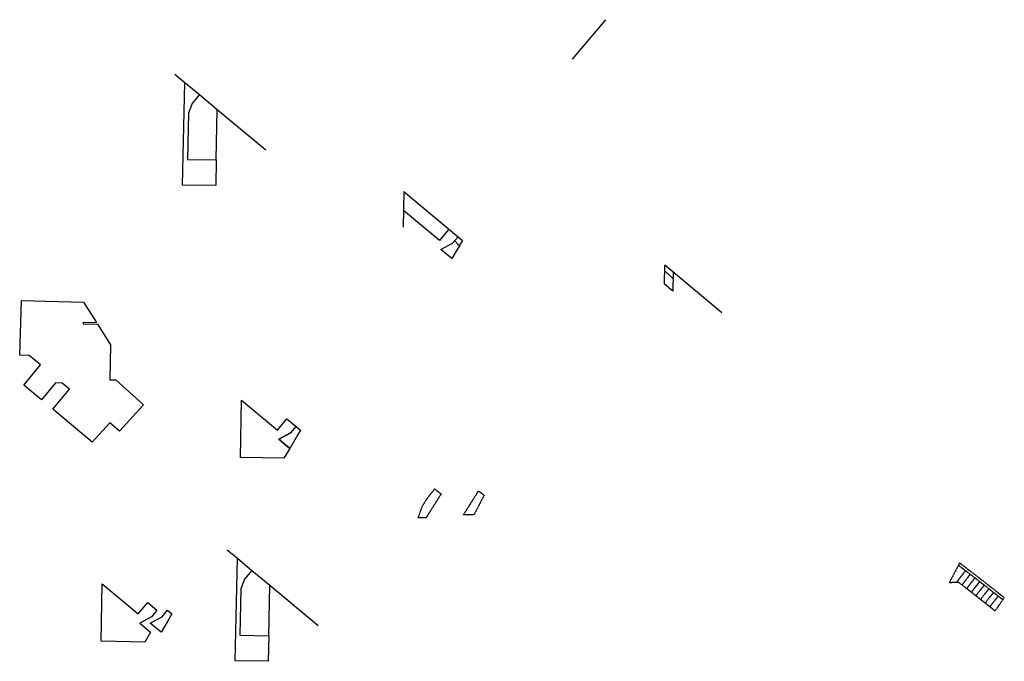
# Model space of a CAD drawing. Header units: feet. Extents: x 1412781 to 1443702, y 318545 to 330146.
# Tile 1 of 75: x 1412781 to 1424432, y 318545 to 326141. Entities that reach past the tile are written whole.
import ezdxf

# ---------------------------------------------------------------- set-up
doc = ezdxf.new("R2010")
doc.units = ezdxf.units.FT
doc.header["$MEASUREMENT"] = 0
doc.linetypes.add('DASHED2', pattern=[0.375, 0.25, -0.125])
doc.layers.add('DV_X_Text', color=20, linetype='Continuous')
doc.layers.add('SC_Scratch14', color=7, linetype='Continuous', plot=False, transparency=0.3)
doc.layers.add('SC_Scratch15', color=2, linetype='Continuous', plot=False)

# ---------------------------------------------------------------- blocks, each defined once
blk = doc.blocks.new('A$C1a42ee1a')
at = {"layer": 'SC_Scratch14'}
for p, q in [((0, 1320), (119, 1221)), ((91, 7), (119, 1221)), ((119, 1221), (292, 1077)), ((292, 1077), (204, 972)), ((292, 1077), (502, 901)), ((204, 972), (161, 857)), ((161, 857), (148, 310)), ((490, 303), (502, 901)), ((502, 901), (1075, 422)), ((148, 310), (490, 303)), ((490, 303), (484, 0)), ((484, 0), (91, 7))]:
    blk.add_line(p, q, dxfattribs=at)

msp = doc.modelspace()

# ---------------------------------------------------------------- linework, layer by layer
at = {"layer": 'DV_X_Text'}
msp.add_line((1419321.921, 325674.929), (1419717.573, 326141.012), dxfattribs=at)
at = {"layer": 'SC_Scratch14'}
for p, q in [((1415394.144, 320959.915), (1415406.404, 321637.804)), ((1415406.404, 321637.804), (1415831.176, 321283.093)), ((1415831.176, 321283.093), (1415943.456, 321417.325)), ((1415943.456, 321417.325), (1416052.067, 321326.629)), ((1415987.147, 321249.192), (1415848.898, 321174.365)), ((1415848.921, 321174.365), (1415987.17, 321249.192)), ((1416052.067, 321326.629), (1415987.147, 321249.192)), ((1415987.17, 321249.192), (1416052.091, 321326.628)), ((1416052.091, 321326.628), (1416104.009, 321283.273)), ((1416104.009, 321283.273), (1416068.908, 321223.347)), ((1415977.084, 321066.579), (1415848.898, 321174.365)), ((1415848.898, 321174.365), (1415977.084, 321066.579)), ((1416068.908, 321223.347), (1415977.084, 321066.579)), ((1415977.084, 321066.579), (1415907.909, 320948.477)), ((1415907.909, 320948.477), (1415394.136, 320959.887)), ((1415237.642, 319865.921), (1415356.978, 319766.179)), ((1415328.418, 318552.499), (1415356.979, 319766.183)), ((1415356.978, 319766.179), (1415529.303, 319622.149)), ((1415529.303, 319622.149), (1415441.438, 319517.023)), ((1415529.303, 319622.149), (1415739.217, 319446.701)), ((1415441.438, 319517.023), (1415398.438, 319402.735)), ((1413746.179, 318782.831), (1413758.439, 319460.721)), ((1413758.439, 319460.721), (1414183.212, 319106.01)), ((1415398.438, 319402.735), (1415385.549, 318855.036)), ((1415727.524, 318848.347), (1415739.216, 319446.703)), ((1415739.217, 319446.701), (1416312.242, 318967.762)), ((1414183.212, 319106.01), (1414295.492, 319240.242)), ((1414295.492, 319240.242), (1414404.103, 319149.545)), ((1414404.103, 319149.545), (1414339.182, 319072.109)), ((1414464.689, 319072.109), (1414529.609, 319149.545)), ((1414529.609, 319149.545), (1414581.528, 319106.19)), ((1414339.182, 319072.109), (1414200.933, 318997.282)), ((1414326.44, 318997.281), (1414464.689, 319072.109)), ((1414546.427, 319046.263), (1414454.603, 318889.496)), ((1414581.528, 319106.19), (1414546.427, 319046.263)), ((1414200.933, 318997.282), (1414329.12, 318889.496)), ((1414454.603, 318889.496), (1414326.417, 318997.282)), ((1414329.12, 318889.496), (1414259.945, 318771.393)), ((1415385.549, 318855.036), (1415727.524, 318848.347)), ((1415727.524, 318848.347), (1415721.605, 318545.455)), ((1414259.945, 318771.393), (1413746.171, 318782.803)), ((1415721.605, 318545.455), (1415328.418, 318552.499))]:
    msp.add_line(p, q, dxfattribs=at)
at = {"layer": 'SC_Scratch15', "color": 30}
for p, q in [((1417327.01, 324107.961), (1417319.332, 323683.394)), ((1417327.01, 324107.961), (1418020.53, 323528.831)), ((1417747.721, 323528.65), (1417322.948, 323883.361)), ((1417860.001, 323662.883), (1417747.721, 323528.65)), ((1417903.691, 323494.749), (1417968.612, 323572.186)), ((1417765.442, 323419.922), (1417903.691, 323494.749)), ((1418020.554, 323528.831), (1417893.629, 323312.136)), ((1417928.207, 323523.992), (1417967.198, 323482.195)), ((1417967.198, 323482.195), (1417985.454, 323468.907)), ((1417893.629, 323312.136), (1417765.442, 323419.922)), ((1420409.397, 323011.152), (1420413.764, 323234.606)), ((1421088.074, 322671.011), (1420413.764, 323234.606)), ((1420412.51, 323170.478), (1420513.564, 323073.975)), ((1420515.049, 323149.95), (1420510.679, 322926.313)), ((1420510.679, 322926.313), (1420409.397, 323011.152))]:
    msp.add_line(p, q, dxfattribs=at)
at = {"layer": 'SC_Scratch15', "color": 32}
for p, q in [((1412780.516, 322168.981), (1412803.687, 322815.776)), ((1412803.687, 322815.776), (1413536.418, 322797.471)), ((1413536.418, 322797.471), (1413689.671, 322555.524)), ((1413530.371, 322558.595), (1413529.865, 322538.602)), ((1413529.865, 322538.602), (1413702.503, 322535.273)), ((1413530.371, 322558.595), (1413689.671, 322555.524)), ((1413702.503, 322535.273), (1413855.847, 322293.182)), ((1413855.847, 322293.182), (1413845.576, 321879.52)), ((1412894.075, 322164.962), (1412780.516, 322168.981)), ((1412828.016, 321816.023), (1413026.885, 322053.959)), ((1413026.885, 322053.959), (1412894.075, 322164.962)), ((1413203.741, 321840.846), (1413037.002, 321641.351)), ((1413284.906, 321838.831), (1413203.741, 321840.846)), ((1413370.42, 321767.358), (1413284.906, 321838.831)), ((1413845.576, 321879.52), (1413919.162, 321878.077)), ((1413919.162, 321878.077), (1414244.896, 321582.604)), ((1413037.002, 321641.351), (1412828.016, 321816.023)), ((1413171.295, 321529.115), (1413370.42, 321767.358)), ((1413639.24, 321138.003), (1413171.295, 321529.115)), ((1414244.908, 321582.625), (1413962.947, 321271.786)), ((1413847.854, 321367.982), (1413639.24, 321138.003)), ((1413962.947, 321271.786), (1413847.854, 321367.982))]:
    msp.add_line(p, q, dxfattribs=at)
at = {"layer": 'SC_Scratch15', "color": 30, "linetype": 'DASHED2'}
for p, q in [((1417593.083, 320459.565), (1417690.469, 320586.098)), ((1417690.469, 320586.098), (1417766.984, 320527.28)), ((1418032.707, 320279.195), (1418210.587, 320562.029)), ((1418210.587, 320562.029), (1418276.407, 320511.432)), ((1417544.425, 320378.263), (1417593.083, 320459.565)), ((1417767, 320527.3), (1417589.119, 320244.467)), ((1418262.278, 320484.443), (1418156.083, 320281.6)), ((1418276.407, 320511.432), (1418262.27, 320484.428)), ((1417496.137, 320242.654), (1417544.425, 320378.263)), ((1417589.119, 320244.467), (1417496.137, 320242.654)), ((1418156.083, 320281.6), (1418032.707, 320279.195)), ((1423902.714, 319709.714), (1423782.392, 319479.885)), ((1423868.716, 319481.568), (1423973.318, 319617.601)), ((1424141.247, 319488.511), (1423888.589, 319682.733)), ((1424159.652, 319512.202), (1423902.714, 319709.714)), ((1423932.815, 319450.232), (1424028.815, 319574.939)), ((1423987.82, 319406.921), (1424084.313, 319532.277)), ((1424432.2, 319298.241), (1424159.652, 319512.202)), ((1423782.392, 319479.885), (1423892.431, 319482.03)), ((1423892.431, 319482.03), (1424324.169, 319142.083)), ((1424042.818, 319363.617), (1424141.247, 319488.511)), ((1424096.618, 319321.254), (1424194.871, 319446.414)), ((1424415.112, 319273.516), (1424141.247, 319488.511)), ((1424151.616, 319277.95), (1424249.931, 319403.19)), ((1424206.613, 319234.645), (1424304.991, 319359.965)), ((1424261.611, 319191.341), (1424360.052, 319316.74)), ((1424324.14, 319141.89), (1424432.2, 319298.241))]:
    msp.add_line(p, q, dxfattribs=at)

# ---------------------------------------------------------------- block references
at = {"layer": 'SC_Scratch14'}
msp.add_blockref('A$C1a42ee1a', (1414616.461, 324177.003), dxfattribs=at)

doc.saveas('drawing.dxf')
